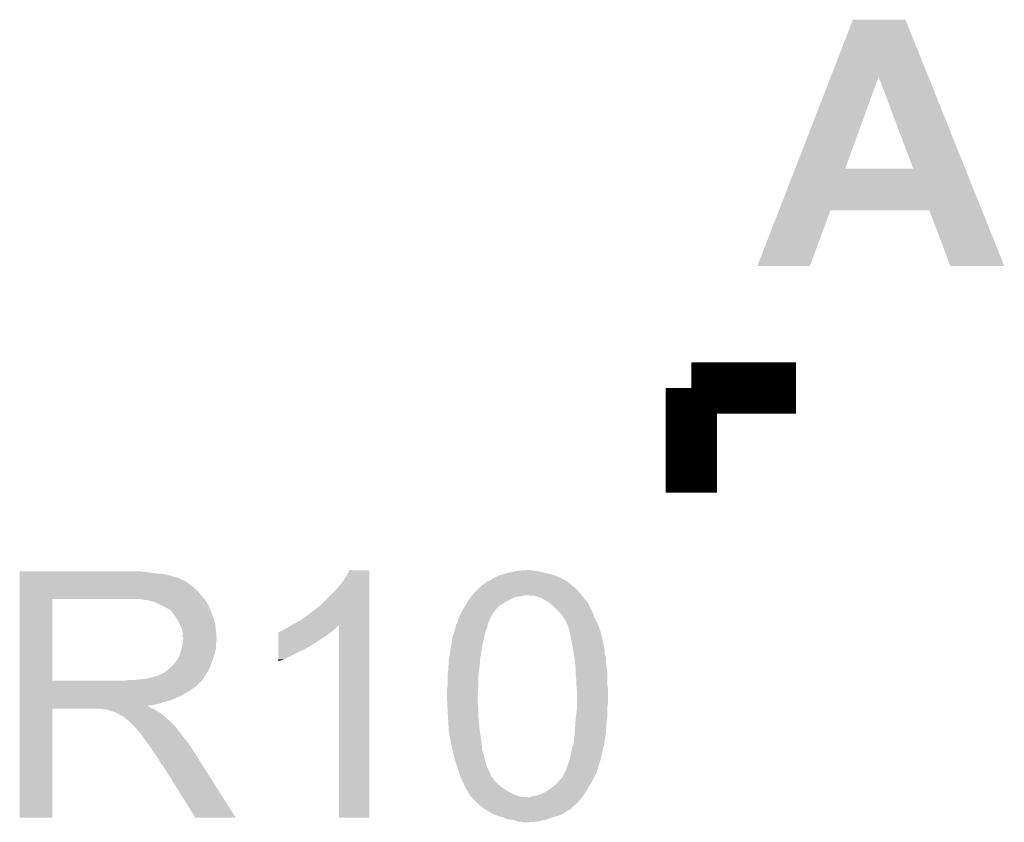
# Model space of a CAD drawing. Extents: x -1.3 to 24.2, y -3.9 to 39.3.
# Tile 26 of 38: x 6 to 9.9, y 19.3 to 22.5. Entities that reach past the tile are written whole.
import ezdxf

# ---------------------------------------------------------------- set-up
doc = ezdxf.new("R2010")
doc.units = 0
doc.layers.add('SOLIDSWITCH_7_CLICK_V100_GTO', color=14, linetype='CONTINUOUS')

msp = doc.modelspace()

# ---------------------------------------------------------------- linework, layer by layer
at = {"layer": 'SOLIDSWITCH_7_CLICK_V100_GTO', "const_width": 0.2032}
for points in [[(8.70458, 21.0058), (9.1186, 21.0058)], [(8.70458, 20.59178), (8.70458, 21.0058)]]:
    msp.add_lwpolyline(points, dxfattribs=at)
at = {"layer": 'SOLIDSWITCH_7_CLICK_V100_GTO'}
for points in [[(9.256934, 22.237642), (9.34467, 22.463744), (9.643614, 22.237642), (9.552944, 22.463744)], [(9.34467, 22.463744), (9.344678, 22.46376), (9.552944, 22.463744), (9.344678, 22.46376)], [(9.116024, 21.874508), (9.256934, 22.237642), (9.31419, 21.874508), (9.446244, 22.237642)], [(9.58339, 21.87448), (9.446244, 22.237642), (9.789246, 21.87448), (9.643614, 22.237642)], [(9.051948, 21.70938), (9.116012, 21.87448), (9.855452, 21.70938), (9.789246, 21.87448)], [(9.116012, 21.87448), (9.116024, 21.874508), (9.58339, 21.87448), (9.31419, 21.874508)], [(8.966212, 21.488432), (9.05194, 21.709362), (9.174472, 21.488432), (9.255756, 21.709362)], [(9.05194, 21.709362), (9.051948, 21.70938), (9.255756, 21.709362), (9.646902, 21.70938)], [(9.730736, 21.488416), (9.646902, 21.70938), (9.94406, 21.488416), (9.855452, 21.70938)], [(9.174462, 21.4884), (8.966212, 21.488432), (9.174462, 21.4884), (9.174472, 21.488432)], [(9.944066, 21.4884), (9.94406, 21.488416), (9.944066, 21.4884), (9.730736, 21.488416)], [(6.045222, 20.27682), (6.045224, 20.27936), (6.55066, 20.27682), (6.52272, 20.27936)], [(6.045222, 20.27174), (6.045222, 20.27682), (6.581138, 20.27174), (6.55066, 20.27682)], [(7.33806, 20.259042), (7.350762, 20.284416), (7.429498, 20.259042), (7.4295, 20.284416)], [(7.350762, 20.284416), (7.350776, 20.28444), (7.4295, 20.284416), (7.350776, 20.28444)], [(7.962892, 20.269198), (7.98322, 20.27428), (8.14578, 20.269198), (8.12292, 20.27428)], [(7.98322, 20.27428), (8.005232, 20.27936), (8.12292, 20.27428), (8.1026, 20.27936)], [(8.005232, 20.27936), (8.01624, 20.2819), (8.1026, 20.27936), (8.08482, 20.2819)], [(8.01624, 20.2819), (8.054338, 20.28444), (8.08482, 20.2819), (8.06704, 20.28444)], [(6.045222, 20.2692), (6.045222, 20.27174), (6.6167, 20.2692), (6.581138, 20.27174)], [(6.045222, 20.26158), (6.045222, 20.2692), (6.647178, 20.26158), (6.6167, 20.2692)], [(6.045222, 20.2565), (6.045222, 20.26158), (6.662422, 20.2565), (6.647178, 20.26158)], [(6.045222, 20.25396), (6.045222, 20.2565), (6.675122, 20.25396), (6.662422, 20.2565)], [(6.045222, 20.253936), (6.045222, 20.25396), (6.67766, 20.253936), (6.675122, 20.25396)], [(6.045222, 20.251414), (6.045222, 20.253936), (6.677676, 20.251414), (6.67766, 20.253936)], [(6.045222, 20.24634), (6.045222, 20.251414), (6.68782, 20.24634), (6.677676, 20.251414)], [(6.045222, 20.241258), (6.045222, 20.24634), (6.700522, 20.241258), (6.68782, 20.24634)], [(6.045222, 20.2311), (6.045222, 20.241258), (6.71576, 20.2311), (6.700522, 20.241258)], [(7.28726, 20.19554), (7.32282, 20.23618), (7.429496, 20.19554), (7.429498, 20.23618)], [(7.32282, 20.23618), (7.33806, 20.259042), (7.429498, 20.23618), (7.429498, 20.259042)], [(7.889238, 20.233642), (7.89432, 20.23872), (8.220708, 20.233642), (8.21436, 20.23872)], [(7.89432, 20.23872), (7.896866, 20.241262), (8.21436, 20.23872), (8.210126, 20.241262)], [(7.896866, 20.241262), (7.907022, 20.243802), (8.210126, 20.241262), (8.205892, 20.243802)], [(7.907022, 20.243802), (7.911082, 20.24634), (8.205892, 20.243802), (8.201662, 20.24634)], [(7.911082, 20.24634), (7.91514, 20.248876), (8.201662, 20.24634), (8.194058, 20.248876)], [(7.91514, 20.248876), (7.91917, 20.251396), (8.194058, 20.248876), (8.19404, 20.251396)], [(7.91917, 20.251396), (7.91921, 20.25142), (8.19404, 20.251396), (8.191504, 20.25142)], [(7.91921, 20.25142), (7.927338, 20.2565), (8.191504, 20.25142), (8.180072, 20.2565)], [(7.927338, 20.2565), (7.94004, 20.26158), (8.180072, 20.2565), (8.168638, 20.26158)], [(7.94004, 20.26158), (7.952742, 20.26666), (8.168638, 20.26158), (8.153396, 20.26666)], [(7.952742, 20.26666), (7.962892, 20.269198), (8.153396, 20.26666), (8.14578, 20.269198)], [(6.04522, 20.182842), (6.045222, 20.20316), (6.76656, 20.182842), (6.748782, 20.20316)], [(6.045222, 20.2184), (6.045222, 20.2311), (6.731, 20.2184), (6.71576, 20.2311)], [(6.045222, 20.20316), (6.045222, 20.2184), (6.748782, 20.20316), (6.731, 20.2184)], [(7.837678, 20.18538), (7.849108, 20.19808), (8.270968, 20.18538), (8.26008, 20.19808)], [(7.849108, 20.19808), (7.85368, 20.20316), (8.26008, 20.19808), (8.255, 20.20316)], [(7.85368, 20.20316), (7.866384, 20.215862), (8.255, 20.20316), (8.242298, 20.215862)], [(7.866384, 20.215862), (7.876544, 20.22602), (8.242298, 20.215862), (8.23011, 20.22602)], [(7.876544, 20.22602), (7.879086, 20.226026), (8.23011, 20.22602), (8.230102, 20.226026)], [(7.879086, 20.226026), (7.88162, 20.22856), (8.230102, 20.226026), (8.22706, 20.22856)], [(7.88162, 20.22856), (7.884164, 20.231102), (8.22706, 20.22856), (8.223884, 20.231102)], [(7.884164, 20.231102), (7.889238, 20.233642), (8.223884, 20.231102), (8.220708, 20.233642)], [(6.045212, 19.847582), (6.04522, 20.170118), (6.174742, 19.847582), (6.174742, 20.170118)], [(6.04522, 20.17014), (6.04522, 20.182842), (6.776438, 20.17014), (6.76656, 20.182842)], [(6.04522, 20.170118), (6.04522, 20.17014), (6.174742, 20.170118), (6.48208, 20.17014)], [(6.553202, 20.16506), (6.520182, 20.17014), (6.78039, 20.16506), (6.776438, 20.17014)], [(6.571836, 20.159978), (6.553202, 20.16506), (6.78434, 20.159978), (6.78039, 20.16506)], [(6.58114, 20.15744), (6.571836, 20.159978), (6.784344, 20.15744), (6.78434, 20.159978)], [(6.581152, 20.157434), (6.58114, 20.15744), (6.784344, 20.157434), (6.784344, 20.15744)], [(6.601456, 20.147282), (6.581152, 20.157434), (6.79196, 20.147282), (6.784344, 20.157434)], [(7.244078, 20.152358), (7.28726, 20.19554), (7.429496, 20.152358), (7.429496, 20.19554)], [(7.816272, 20.1549), (7.824354, 20.1676), (7.9629, 20.1549), (7.98576, 20.1676)], [(7.824354, 20.1676), (7.83082, 20.17776), (7.98576, 20.1676), (8.006084, 20.17776)], [(7.83082, 20.17776), (7.830822, 20.177762), (8.006084, 20.17776), (8.006096, 20.177762)], [(7.830822, 20.177762), (7.833106, 20.1803), (8.006096, 20.177762), (8.02386, 20.1803)], [(7.833106, 20.1803), (7.835392, 20.182842), (8.02386, 20.1803), (8.039102, 20.182842)], [(7.835392, 20.182842), (7.837678, 20.18538), (8.039102, 20.182842), (8.046724, 20.18538)], [(8.069582, 20.18284), (8.054338, 20.18538), (8.273146, 20.18284), (8.270968, 20.18538)], [(8.084822, 20.182838), (8.069582, 20.18284), (8.273148, 20.182838), (8.273146, 20.18284)], [(8.092432, 20.180302), (8.084822, 20.182838), (8.27532, 20.180302), (8.273148, 20.182838)], [(8.10006, 20.17776), (8.092432, 20.180302), (8.277228, 20.17776), (8.27532, 20.180302)], [(8.112762, 20.17268), (8.10006, 20.17776), (8.281038, 20.17268), (8.277228, 20.17776)], [(8.135622, 20.15998), (8.112762, 20.17268), (8.290562, 20.15998), (8.281038, 20.17268)], [(8.139008, 20.15744), (8.135622, 20.15998), (8.2931, 20.15744), (8.290562, 20.15998)], [(8.149164, 20.149822), (8.139008, 20.15744), (8.29818, 20.149822), (8.2931, 20.15744)], [(6.60146, 20.14728), (6.601456, 20.147282), (6.791962, 20.14728), (6.79196, 20.147282)], [(6.61924, 20.13966), (6.60146, 20.14728), (6.79501, 20.13966), (6.791962, 20.14728)], [(6.62771, 20.13458), (6.61924, 20.13966), (6.79704, 20.13458), (6.79501, 20.13966)], [(6.63194, 20.132042), (6.62771, 20.13458), (6.798128, 20.132042), (6.79704, 20.13458)], [(6.639564, 20.12696), (6.63194, 20.132042), (6.800306, 20.12696), (6.798128, 20.132042)], [(6.642104, 20.126952), (6.639564, 20.12696), (6.80031, 20.126952), (6.800306, 20.12696)], [(6.64972, 20.1168), (6.642104, 20.126952), (6.80466, 20.1168), (6.80031, 20.126952)], [(7.18566, 20.10664), (7.21614, 20.1295), (7.429494, 20.10664), (7.429496, 20.1295)], [(7.21614, 20.1295), (7.244078, 20.152358), (7.429496, 20.1295), (7.429496, 20.152358)], [(7.793284, 20.11426), (7.7978, 20.12442), (7.91972, 20.11426), (7.927848, 20.12442)], [(7.7978, 20.12442), (7.806944, 20.139662), (7.927848, 20.12442), (7.940042, 20.139662)], [(7.806944, 20.139662), (7.811516, 20.147282), (7.940042, 20.139662), (7.950202, 20.147282)], [(7.811516, 20.147282), (7.81304, 20.14982), (7.950202, 20.147282), (7.954432, 20.14982)], [(7.81304, 20.14982), (7.816272, 20.1549), (7.954432, 20.14982), (7.9629, 20.1549)], [(8.15594, 20.144738), (8.149164, 20.149822), (8.300214, 20.144738), (8.29818, 20.149822)], [(8.16356, 20.137118), (8.15594, 20.144738), (8.30326, 20.137118), (8.300214, 20.144738)], [(8.18134, 20.119338), (8.16356, 20.137118), (8.31342, 20.119338), (8.30326, 20.137118)], [(8.188962, 20.111714), (8.18134, 20.119338), (8.315962, 20.111714), (8.31342, 20.119338)], [(6.65734, 20.10664), (6.64972, 20.1168), (6.808048, 20.10664), (6.80466, 20.1168)], [(6.66641, 20.09394), (6.65734, 20.10664), (6.81228, 20.09394), (6.808048, 20.10664)], [(6.67004, 20.088856), (6.66641, 20.09394), (6.813806, 20.088856), (6.81228, 20.09394)], [(6.6802, 20.068538), (6.67004, 20.088856), (6.8199, 20.068538), (6.813806, 20.088856)], [(7.12978, 20.07108), (7.157722, 20.08632), (7.429494, 20.07108), (7.429494, 20.08632)], [(7.157722, 20.08632), (7.18566, 20.10664), (7.429494, 20.08632), (7.429494, 20.10664)], [(7.77748, 20.073624), (7.780018, 20.08124), (7.899402, 20.073624), (7.903972, 20.08124)], [(7.780018, 20.08124), (7.781288, 20.086322), (7.903972, 20.08124), (7.907022, 20.086322)], [(7.781288, 20.086322), (7.78256, 20.091402), (7.907022, 20.086322), (7.90829, 20.091402)], [(7.78256, 20.091402), (7.785102, 20.096486), (7.90829, 20.091402), (7.909562, 20.096486)], [(7.785102, 20.096486), (7.78764, 20.10156), (7.909562, 20.096486), (7.912944, 20.10156)], [(7.78764, 20.10156), (7.788768, 20.104102), (7.912944, 20.10156), (7.91464, 20.104102)], [(7.788768, 20.104102), (7.793284, 20.11426), (7.91464, 20.104102), (7.91972, 20.11426)], [(8.191514, 20.106642), (8.188962, 20.111714), (8.317652, 20.106642), (8.315962, 20.111714)], [(8.194038, 20.106618), (8.191514, 20.106642), (8.31766, 20.106618), (8.317652, 20.106642)], [(8.194044, 20.104092), (8.194038, 20.106618), (8.318502, 20.104092), (8.31766, 20.106618)], [(8.19912, 20.096478), (8.194044, 20.104092), (8.32104, 20.096478), (8.318502, 20.104092)], [(8.2042, 20.088858), (8.19912, 20.096478), (8.325274, 20.088858), (8.32104, 20.096478)], [(8.21182, 20.073618), (8.2042, 20.088858), (8.33374, 20.073618), (8.325274, 20.088858)], [(6.68782, 20.053296), (6.6802, 20.068538), (6.821426, 20.053296), (6.8199, 20.068538)], [(6.689272, 20.04314), (6.68782, 20.053296), (6.82244, 20.04314), (6.821426, 20.053296)], [(6.69036, 20.035518), (6.689272, 20.04314), (6.823076, 20.035518), (6.82244, 20.04314)], [(7.071366, 20.038066), (7.0739, 20.0406), (7.276598, 20.038066), (7.27964, 20.0406)], [(7.0739, 20.0406), (7.073904, 20.040602), (7.27964, 20.0406), (7.279642, 20.040602)], [(7.073904, 20.040602), (7.078982, 20.04314), (7.279642, 20.040602), (7.282814, 20.04314)], [(7.078982, 20.04314), (7.086604, 20.045682), (7.282814, 20.04314), (7.285992, 20.045682)], [(7.086604, 20.045682), (7.094218, 20.050758), (7.285992, 20.045682), (7.292338, 20.050758)], [(7.094218, 20.050758), (7.094222, 20.05076), (7.292338, 20.050758), (7.29234, 20.05076)], [(7.094222, 20.05076), (7.104378, 20.05584), (7.29234, 20.05076), (7.29742, 20.05584)], [(7.104378, 20.05584), (7.121302, 20.065994), (7.29742, 20.05584), (7.307574, 20.065994)], [(7.121302, 20.065994), (7.121312, 20.066), (7.307574, 20.065994), (7.310096, 20.066)], [(7.121312, 20.066), (7.12978, 20.07108), (7.429494, 20.066), (7.429494, 20.07108)], [(7.31012, 19.304024), (7.310096, 20.066), (7.429476, 19.304024), (7.429494, 20.066)], [(7.759702, 20.022822), (7.766366, 20.040602), (7.88529, 20.022822), (7.889242, 20.040602)], [(7.766366, 20.040602), (7.76732, 20.043142), (7.889242, 20.040602), (7.89033, 20.043142)], [(7.76732, 20.043142), (7.77113, 20.058382), (7.89033, 20.043142), (7.89686, 20.058382)], [(7.77113, 20.058382), (7.7724, 20.063462), (7.89686, 20.058382), (7.897706, 20.063462)], [(7.7724, 20.063462), (7.772406, 20.068546), (7.897706, 20.063462), (7.898554, 20.068546)], [(7.772406, 20.068546), (7.77748, 20.073624), (7.898554, 20.068546), (7.899402, 20.073624)], [(8.21436, 20.068538), (8.21182, 20.073618), (8.335588, 20.068538), (8.33374, 20.073618)], [(8.22198, 20.045678), (8.21436, 20.068538), (8.3439, 20.045678), (8.335588, 20.068538)], [(8.22706, 20.02282), (8.22198, 20.045678), (8.349616, 20.02282), (8.3439, 20.045678)], [(6.690358, 19.994876), (6.691446, 20.002498), (6.82244, 19.994876), (6.824978, 20.002498)], [(6.690362, 20.022818), (6.69036, 20.035518), (6.824134, 20.022818), (6.823076, 20.035518)], [(6.6929, 20.015196), (6.690362, 20.022818), (6.82477, 20.015196), (6.824134, 20.022818)], [(6.691446, 20.002498), (6.6929, 20.01266), (6.824978, 20.002498), (6.824978, 20.01266)], [(6.6929, 20.012662), (6.6929, 20.015196), (6.82498, 20.012662), (6.82477, 20.015196)], [(6.6929, 20.01266), (6.6929, 20.012662), (6.824978, 20.01266), (6.82498, 20.012662)], [(7.068834, 19.99996), (7.068838, 20.0152), (7.221222, 19.99996), (7.24408, 20.0152)], [(7.068838, 20.0152), (7.06884, 20.0279), (7.24408, 20.0152), (7.264398, 20.0279)], [(7.06884, 20.0279), (7.068844, 20.03806), (7.264398, 20.0279), (7.27659, 20.03806)], [(7.068844, 20.03806), (7.071366, 20.038066), (7.27659, 20.03806), (7.276598, 20.038066)], [(7.755288, 19.99488), (7.759702, 20.022822), (7.87908, 19.99488), (7.88529, 20.022822)], [(8.228446, 20.015198), (8.22706, 20.02282), (8.35152, 20.015198), (8.349616, 20.02282)], [(8.22891, 20.012654), (8.228446, 20.015198), (8.351526, 20.012654), (8.35152, 20.015198)], [(8.22937, 20.010116), (8.22891, 20.012654), (8.35406, 20.010116), (8.351526, 20.012654)], [(8.230294, 20.005036), (8.22937, 20.010116), (8.354062, 20.005036), (8.35406, 20.010116)], [(8.231218, 19.999956), (8.230294, 20.005036), (8.3566, 19.999956), (8.354062, 20.005036)], [(6.680198, 19.9517), (6.68274, 19.964398), (6.817358, 19.9517), (6.819898, 19.964398)], [(6.68274, 19.964398), (6.687818, 19.977098), (6.819898, 19.964398), (6.82244, 19.977098)], [(6.687818, 19.977098), (6.690358, 19.994876), (6.82244, 19.977098), (6.82244, 19.994876)], [(7.068826, 19.96186), (7.068828, 19.96948), (7.15264, 19.96186), (7.170418, 19.96948)], [(7.068828, 19.96948), (7.06883, 19.9771), (7.170418, 19.96948), (7.183122, 19.9771)], [(7.06883, 19.9771), (7.068832, 19.982174), (7.183122, 19.9771), (7.193264, 19.982174)], [(7.068832, 19.98472), (7.068834, 19.99996), (7.195818, 19.98472), (7.221222, 19.99996)], [(7.068832, 19.984696), (7.068832, 19.98472), (7.19328, 19.984696), (7.195818, 19.98472)], [(7.068832, 19.982174), (7.068832, 19.984696), (7.193264, 19.982174), (7.19328, 19.984696)], [(7.746152, 19.939002), (7.75208, 19.97456), (7.86892, 19.939002), (7.875384, 19.97456)], [(7.75208, 19.97456), (7.755288, 19.99488), (7.875384, 19.97456), (7.87908, 19.99488)], [(8.23214, 19.99488), (8.231218, 19.999956), (8.3566, 19.99488), (8.3566, 19.999956)], [(8.233158, 19.989798), (8.23214, 19.99488), (8.3566, 19.989798), (8.3566, 19.99488)], [(8.235188, 19.97964), (8.233158, 19.989798), (8.35914, 19.97964), (8.3566, 19.989798)], [(8.23722, 19.96948), (8.235188, 19.97964), (8.361172, 19.96948), (8.35914, 19.97964)], [(8.237584, 19.966938), (8.23722, 19.96948), (8.36168, 19.966938), (8.361172, 19.96948)], [(8.239398, 19.954238), (8.237584, 19.966938), (8.361682, 19.954238), (8.36168, 19.966938)], [(6.6548, 19.91106), (6.664958, 19.923758), (6.80258, 19.91106), (6.807198, 19.923758)], [(6.664958, 19.923758), (6.667498, 19.9263), (6.807198, 19.923758), (6.808122, 19.9263)], [(6.667498, 19.9263), (6.67004, 19.931378), (6.808122, 19.9263), (6.809968, 19.931378)], [(6.67004, 19.931378), (6.675118, 19.938996), (6.809968, 19.931378), (6.812738, 19.938996)], [(6.675118, 19.938996), (6.680198, 19.951698), (6.812738, 19.938996), (6.817356, 19.951698)], [(6.680198, 19.951698), (6.680198, 19.9517), (6.817356, 19.951698), (6.817358, 19.9517)], [(7.06882, 19.93138), (7.068826, 19.96186), (7.091678, 19.93138), (7.15264, 19.96186)], [(7.06882, 19.923792), (7.06882, 19.93138), (7.06882, 19.923792), (7.091678, 19.93138)], [(7.742964, 19.90344), (7.74446, 19.928842), (7.86638, 19.90344), (7.868194, 19.928842)], [(7.74446, 19.928842), (7.746152, 19.939002), (7.868194, 19.928842), (7.86892, 19.939002)], [(8.241576, 19.938996), (8.239398, 19.954238), (8.36676, 19.938996), (8.361682, 19.954238)], [(8.244116, 19.92122), (8.241576, 19.938996), (8.36676, 19.92122), (8.36676, 19.938996)], [(6.616696, 19.878038), (6.638922, 19.895818), (6.786668, 19.878038), (6.79704, 19.895818)], [(6.638922, 19.895818), (6.642098, 19.898358), (6.79704, 19.895818), (6.797962, 19.898358)], [(6.642098, 19.898358), (6.6548, 19.91106), (6.797962, 19.898358), (6.80258, 19.91106)], [(7.739944, 19.86788), (7.74192, 19.88566), (7.8613, 19.86788), (7.86384, 19.88566)], [(7.74192, 19.88566), (7.742964, 19.90344), (7.86384, 19.88566), (7.86638, 19.90344)], [(8.24484, 19.91614), (8.244116, 19.92122), (8.367396, 19.91614), (8.36676, 19.92122)], [(8.246226, 19.9009), (8.24484, 19.91614), (8.3693, 19.9009), (8.367396, 19.91614)], [(8.24738, 19.888202), (8.246226, 19.9009), (8.371114, 19.888202), (8.3693, 19.9009)], [(8.24738, 19.883118), (8.24738, 19.888202), (8.37184, 19.883118), (8.371114, 19.888202)], [(6.045212, 19.84756), (6.045212, 19.847582), (6.464298, 19.84756), (6.174742, 19.847582)], [(6.045212, 19.837396), (6.045212, 19.84756), (6.7564, 19.837396), (6.76656, 19.84756)], [(6.464298, 19.84756), (6.482064, 19.850098), (6.76656, 19.84756), (6.769098, 19.850098)], [(6.482064, 19.850098), (6.48208, 19.8501), (6.769098, 19.850098), (6.769098, 19.8501)], [(6.502398, 19.8501), (6.548118, 19.85518), (6.769098, 19.8501), (6.772486, 19.85518)], [(6.548118, 19.85518), (6.588758, 19.86534), (6.772486, 19.85518), (6.779262, 19.86534)], [(6.591296, 19.86534), (6.598914, 19.870418), (6.779262, 19.86534), (6.782224, 19.870418)], [(6.598914, 19.870418), (6.606538, 19.87296), (6.782224, 19.870418), (6.783706, 19.87296)], [(6.606538, 19.87296), (6.616696, 19.878038), (6.783706, 19.87296), (6.786668, 19.878038)], [(7.73938, 19.8628), (7.739944, 19.86788), (7.8613, 19.8628), (7.8613, 19.86788)], [(7.73938, 19.827242), (7.73938, 19.8628), (7.8613, 19.827242), (7.8613, 19.8628)], [(8.24738, 19.86534), (8.24738, 19.883118), (8.37184, 19.86534), (8.37184, 19.883118)], [(8.24992, 19.842478), (8.24738, 19.86534), (8.37184, 19.842478), (8.37184, 19.86534)], [(6.04521, 19.79168), (6.045212, 19.806918), (6.6929, 19.79168), (6.718298, 19.806918)], [(6.045212, 19.83486), (6.045212, 19.837396), (6.756376, 19.83486), (6.7564, 19.837396)], [(6.045212, 19.834854), (6.045212, 19.83486), (6.753854, 19.834854), (6.756376, 19.83486)], [(6.045212, 19.8247), (6.045212, 19.834854), (6.7437, 19.8247), (6.753854, 19.834854)], [(6.045212, 19.81454), (6.045212, 19.8247), (6.72846, 19.81454), (6.7437, 19.8247)], [(6.045212, 19.806918), (6.045212, 19.81454), (6.718298, 19.806918), (6.72846, 19.81454)], [(7.73684, 19.812002), (7.739378, 19.827238), (7.860402, 19.812002), (7.8613, 19.827238)], [(7.73684, 19.78406), (7.73684, 19.812002), (7.85876, 19.78406), (7.860402, 19.812002)], [(7.739378, 19.827238), (7.73938, 19.827242), (7.8613, 19.827238), (7.8613, 19.827242)], [(8.24992, 19.8374), (8.24992, 19.842478), (8.37184, 19.8374), (8.37184, 19.842478)], [(8.24992, 19.8247), (8.24992, 19.8374), (8.373112, 19.8247), (8.37184, 19.8374)], [(8.251734, 19.812002), (8.24992, 19.8247), (8.37438, 19.812002), (8.373112, 19.8247)], [(8.25246, 19.806918), (8.251734, 19.812002), (8.37438, 19.806918), (8.37438, 19.812002)], [(8.25246, 19.756118), (8.25246, 19.806918), (8.37438, 19.756118), (8.37438, 19.806918)], [(6.04521, 19.78406), (6.04521, 19.79168), (6.67766, 19.78406), (6.6929, 19.79168)], [(6.04521, 19.76882), (6.04521, 19.78406), (6.642098, 19.76882), (6.67766, 19.78406)], [(6.04521, 19.763738), (6.04521, 19.76882), (6.619238, 19.763738), (6.642098, 19.76882)], [(7.73684, 19.784058), (7.73684, 19.78406), (7.85876, 19.784058), (7.85876, 19.78406)], [(7.738044, 19.761202), (7.73684, 19.784058), (7.85876, 19.761202), (7.85876, 19.784058)], [(6.0452, 19.304024), (6.04521, 19.735776), (6.174716, 19.304024), (6.17474, 19.735776)], [(6.04521, 19.75612), (6.04521, 19.763738), (6.598918, 19.75612), (6.619238, 19.763738)], [(6.04521, 19.75104), (6.04521, 19.75612), (6.576058, 19.75104), (6.598918, 19.75612)], [(6.04521, 19.748462), (6.04521, 19.75104), (6.550694, 19.748462), (6.576058, 19.75104)], [(6.04521, 19.745958), (6.04521, 19.748462), (6.553204, 19.745958), (6.550694, 19.748462)], [(6.04521, 19.743418), (6.04521, 19.745958), (6.558282, 19.743418), (6.553204, 19.745958)], [(6.04521, 19.73834), (6.04521, 19.743418), (6.565898, 19.73834), (6.558282, 19.743418)], [(6.04521, 19.7358), (6.04521, 19.73834), (6.57225, 19.7358), (6.565898, 19.73834)], [(6.04521, 19.735776), (6.04521, 19.7358), (6.17474, 19.735776), (6.367778, 19.7358)], [(6.377938, 19.73326), (6.367778, 19.7358), (6.578602, 19.73326), (6.57225, 19.7358)], [(6.393174, 19.730726), (6.390636, 19.73326), (6.582826, 19.730726), (6.578602, 19.73326)], [(6.395716, 19.73072), (6.393174, 19.730726), (6.582836, 19.73072), (6.582826, 19.730726)], [(6.426198, 19.72056), (6.395716, 19.73072), (6.599768, 19.72056), (6.582836, 19.73072)], [(7.738846, 19.745962), (7.738044, 19.761202), (7.8613, 19.745962), (7.85876, 19.761202)], [(7.73938, 19.7358), (7.738846, 19.745962), (7.8613, 19.7358), (7.8613, 19.745962)], [(7.741074, 19.705318), (7.73938, 19.7358), (7.8613, 19.705318), (7.8613, 19.7358)], [(8.247718, 19.70532), (8.252458, 19.740878), (8.37184, 19.70532), (8.37184, 19.740878)], [(8.252458, 19.740878), (8.25246, 19.74088), (8.37184, 19.740878), (8.37184, 19.74088)], [(8.25246, 19.74088), (8.25246, 19.756118), (8.37184, 19.74088), (8.37438, 19.756118)], [(6.431278, 19.71802), (6.426198, 19.72056), (6.604, 19.71802), (6.599768, 19.72056)], [(6.436358, 19.71548), (6.431278, 19.71802), (6.607176, 19.71548), (6.604, 19.71802)], [(6.443978, 19.710402), (6.436358, 19.71548), (6.613524, 19.710402), (6.607176, 19.71548)], [(6.449056, 19.707862), (6.443978, 19.710402), (6.616698, 19.707862), (6.613524, 19.710402)], [(6.451596, 19.70786), (6.449056, 19.707862), (6.6167, 19.70786), (6.616698, 19.707862)], [(6.45414, 19.705322), (6.451596, 19.70786), (6.619238, 19.705322), (6.6167, 19.70786)], [(6.4643, 19.6977), (6.45414, 19.705322), (6.62686, 19.6977), (6.619238, 19.705322)], [(6.467476, 19.69516), (6.4643, 19.6977), (6.6294, 19.69516), (6.62686, 19.6977)], [(6.473828, 19.690078), (6.467476, 19.69516), (6.637022, 19.690078), (6.6294, 19.69516)], [(6.476998, 19.687542), (6.473828, 19.690078), (6.639558, 19.687542), (6.637022, 19.690078)], [(7.74192, 19.69008), (7.741074, 19.705318), (7.862824, 19.69008), (7.8613, 19.705318)], [(7.744012, 19.65452), (7.74192, 19.69008), (7.86638, 19.65452), (7.862824, 19.69008)], [(8.24611, 19.685), (8.24738, 19.70278), (8.3693, 19.685), (8.371522, 19.70278)], [(8.24738, 19.70278), (8.247718, 19.70532), (8.371522, 19.70278), (8.37184, 19.70532)], [(6.499862, 19.664678), (6.476998, 19.687542), (6.66242, 19.664678), (6.639558, 19.687542)], [(6.507478, 19.65706), (6.499862, 19.664678), (6.668136, 19.65706), (6.66242, 19.664678)], [(6.515098, 19.646898), (6.507478, 19.65706), (6.675758, 19.646898), (6.668136, 19.65706)], [(7.74446, 19.6469), (7.744012, 19.65452), (7.86747, 19.6469), (7.86638, 19.65452)], [(8.243024, 19.64182), (8.24611, 19.685), (8.36676, 19.64182), (8.3693, 19.685)], [(6.51637, 19.64436), (6.515098, 19.646898), (6.67766, 19.64436), (6.675758, 19.646898)], [(6.517634, 19.641836), (6.51637, 19.64436), (6.679624, 19.641836), (6.67766, 19.64436)], [(6.52017, 19.64182), (6.517634, 19.641836), (6.679636, 19.64182), (6.679624, 19.641836)], [(6.535416, 19.6215), (6.52017, 19.64182), (6.69544, 19.6215), (6.679636, 19.64182)], [(6.55066, 19.60118), (6.535416, 19.6215), (6.711696, 19.60118), (6.69544, 19.6215)], [(7.75208, 19.60626), (7.74446, 19.6469), (7.873276, 19.60626), (7.86747, 19.6469)], [(8.23976, 19.603718), (8.2423, 19.63166), (8.360742, 19.603718), (8.365154, 19.63166)], [(8.2423, 19.63166), (8.243024, 19.64182), (8.365154, 19.63166), (8.36676, 19.64182)], [(6.554048, 19.596098), (6.55066, 19.60118), (6.71576, 19.596098), (6.711696, 19.60118)], [(6.572674, 19.56816), (6.554048, 19.596098), (6.73354, 19.56816), (6.71576, 19.596098)], [(7.75317, 19.60118), (7.75208, 19.60626), (7.874, 19.60118), (7.873276, 19.60626)], [(7.759156, 19.573242), (7.75317, 19.60118), (7.87654, 19.573242), (7.874, 19.60118)], [(7.7597, 19.5707), (7.759156, 19.573242), (7.877304, 19.5707), (7.87654, 19.573242)], [(8.225928, 19.55038), (8.23214, 19.57832), (8.34898, 19.55038), (8.355554, 19.57832)], [(8.23214, 19.57832), (8.236712, 19.59356), (8.355554, 19.57832), (8.35914, 19.59356)], [(8.236712, 19.59356), (8.23976, 19.603718), (8.35914, 19.59356), (8.360742, 19.603718)], [(6.58114, 19.55546), (6.572674, 19.56816), (6.741598, 19.55546), (6.73354, 19.56816)], [(6.59384, 19.537682), (6.58114, 19.55546), (6.752878, 19.537682), (6.741598, 19.55546)], [(6.604, 19.519898), (6.59384, 19.537682), (6.76416, 19.519898), (6.752878, 19.537682)], [(7.764978, 19.547838), (7.7597, 19.5707), (7.88416, 19.547838), (7.877304, 19.5707)], [(7.767322, 19.53768), (7.764978, 19.547838), (7.886418, 19.53768), (7.88416, 19.547838)], [(7.771554, 19.524982), (7.767322, 19.53768), (7.88924, 19.524982), (7.886418, 19.53768)], [(8.221978, 19.5326), (8.225928, 19.55038), (8.345026, 19.5326), (8.34898, 19.55038)], [(6.60654, 19.514826), (6.604, 19.519898), (6.767378, 19.514826), (6.76416, 19.519898)], [(6.611614, 19.51228), (6.60654, 19.514826), (6.768994, 19.51228), (6.767378, 19.514826)], [(6.614162, 19.5072), (6.611614, 19.51228), (6.772216, 19.5072), (6.768994, 19.51228)], [(6.74116, 19.30401), (6.614162, 19.5072), (6.90113, 19.30401), (6.772216, 19.5072)], [(7.77748, 19.5072), (7.771554, 19.524982), (7.895168, 19.5072), (7.88924, 19.524982)], [(7.779004, 19.502122), (7.77748, 19.5072), (7.89686, 19.502122), (7.895168, 19.5072)], [(7.7851, 19.4818), (7.779004, 19.502122), (7.90702, 19.4818), (7.89686, 19.502122)], [(8.20674, 19.48942), (8.209786, 19.497038), (8.331202, 19.48942), (8.33374, 19.497038)], [(8.209786, 19.497038), (8.211818, 19.502116), (8.33374, 19.497038), (8.336278, 19.502116)], [(8.211818, 19.502116), (8.21182, 19.50212), (8.336278, 19.502116), (8.336278, 19.50212)], [(8.21182, 19.50212), (8.21351, 19.507196), (8.336278, 19.50212), (8.33628, 19.507196)], [(8.21351, 19.507196), (8.220284, 19.527518), (8.33628, 19.507196), (8.343898, 19.527518)], [(8.220284, 19.527518), (8.221978, 19.5326), (8.343898, 19.527518), (8.345026, 19.5326)], [(7.7851, 19.481798), (7.7851, 19.4818), (7.907022, 19.481798), (7.90702, 19.4818)], [(7.791766, 19.464028), (7.7851, 19.481798), (7.91464, 19.464028), (7.907022, 19.481798)], [(7.79272, 19.461482), (7.791766, 19.464028), (7.919712, 19.461482), (7.91464, 19.464028)], [(7.79272, 19.46148), (7.79272, 19.461482), (7.919714, 19.46148), (7.919712, 19.461482)], [(7.797798, 19.451326), (7.79272, 19.46148), (7.924798, 19.451326), (7.919714, 19.46148)], [(8.181338, 19.451318), (8.194034, 19.464012), (8.313136, 19.451318), (8.318778, 19.464012)], [(8.194034, 19.464012), (8.19404, 19.466554), (8.318778, 19.464012), (8.319908, 19.466554)], [(8.19404, 19.466554), (8.196576, 19.469098), (8.319908, 19.466554), (8.32104, 19.469098)], [(8.196576, 19.469098), (8.196578, 19.4691), (8.32104, 19.469098), (8.32104, 19.4691)], [(8.196578, 19.4691), (8.201656, 19.479256), (8.32104, 19.4691), (8.328658, 19.479256)], [(8.201656, 19.479256), (8.20674, 19.48942), (8.328658, 19.479256), (8.331202, 19.48942)], [(7.80288, 19.44116), (7.797798, 19.451326), (7.934962, 19.44116), (7.924798, 19.451326)], [(7.80397, 19.438618), (7.80288, 19.44116), (7.937502, 19.438618), (7.934962, 19.44116)], [(7.809414, 19.42592), (7.80397, 19.438618), (7.95274, 19.42592), (7.937502, 19.438618)], [(7.8105, 19.423382), (7.809414, 19.42592), (7.956548, 19.423382), (7.95274, 19.42592)], [(7.81812, 19.41068), (7.8105, 19.423382), (7.9756, 19.41068), (7.956548, 19.423382)], [(8.12546, 19.4056), (8.14832, 19.42084), (8.28594, 19.4056), (8.29564, 19.42084)], [(8.14832, 19.42084), (8.15848, 19.42846), (8.29564, 19.42084), (8.300212, 19.42846)], [(8.15848, 19.42846), (8.171178, 19.438618), (8.300212, 19.42846), (8.306306, 19.438618)], [(8.171178, 19.438618), (8.177274, 19.44624), (8.306306, 19.438618), (8.31088, 19.44624)], [(8.177274, 19.44624), (8.181338, 19.451318), (8.31088, 19.44624), (8.313136, 19.451318)], [(7.81812, 19.410678), (7.81812, 19.41068), (7.975604, 19.410678), (7.9756, 19.41068)], [(7.8232, 19.400522), (7.81812, 19.410678), (7.993884, 19.400522), (7.975604, 19.410678)], [(7.824894, 19.39798), (7.8232, 19.400522), (7.998458, 19.39798), (7.993884, 19.400522)], [(7.828278, 19.392902), (7.824894, 19.39798), (8.012426, 19.392902), (7.998458, 19.39798)], [(7.830814, 19.387836), (7.828278, 19.392902), (8.02636, 19.387836), (8.012426, 19.392902)], [(7.833038, 19.387822), (7.830814, 19.387836), (8.026398, 19.387822), (8.02636, 19.387836)], [(7.833354, 19.38782), (7.833038, 19.387822), (8.039098, 19.38782), (8.026398, 19.387822)], [(7.835532, 19.38528), (7.833354, 19.38782), (8.054338, 19.38528), (8.039098, 19.38782)], [(7.848598, 19.37004), (7.835532, 19.38528), (8.259572, 19.37004), (8.271764, 19.38528)], [(8.064496, 19.38528), (8.069578, 19.387818), (8.271764, 19.38528), (8.273794, 19.387818)], [(8.069578, 19.387818), (8.08482, 19.39036), (8.273794, 19.387818), (8.275828, 19.39036)], [(8.08482, 19.39036), (8.093712, 19.3929), (8.275828, 19.39036), (8.27786, 19.3929)], [(8.093712, 19.3929), (8.1026, 19.395438), (8.27786, 19.3929), (8.279474, 19.395438)], [(8.1026, 19.395438), (8.12546, 19.4056), (8.279474, 19.395438), (8.28594, 19.4056)], [(7.851562, 19.3675), (7.848598, 19.37004), (8.25754, 19.3675), (8.259572, 19.37004)], [(7.878236, 19.34464), (7.851562, 19.3675), (8.232136, 19.34464), (8.25754, 19.3675)], [(7.878264, 19.344616), (7.878236, 19.34464), (8.2296, 19.344616), (8.232136, 19.34464)], [(7.884162, 19.33956), (7.878264, 19.344616), (8.229584, 19.33956), (8.2296, 19.344616)], [(7.884174, 19.339554), (7.884162, 19.33956), (8.229584, 19.339554), (8.229584, 19.33956)], [(7.893052, 19.33448), (7.884174, 19.339554), (8.219438, 19.33448), (8.229584, 19.339554)], [(6.174716, 19.304), (6.0452, 19.304024), (6.174716, 19.304), (6.174716, 19.304024)], [(6.901136, 19.304), (6.90113, 19.30401), (6.901136, 19.304), (6.74116, 19.30401)], [(7.429476, 19.304), (7.31012, 19.304024), (7.429476, 19.304), (7.429476, 19.304024)], [(7.897504, 19.331936), (7.893052, 19.33448), (8.21182, 19.331936), (8.219438, 19.33448)], [(7.910834, 19.324318), (7.897504, 19.331936), (8.204196, 19.324318), (8.21182, 19.331936)], [(7.919718, 19.31924), (7.910834, 19.324318), (8.19404, 19.31924), (8.204196, 19.324318)], [(7.93158, 19.314158), (7.919718, 19.31924), (8.183878, 19.314158), (8.19404, 19.31924)], [(7.937498, 19.311622), (7.93158, 19.314158), (8.175422, 19.311622), (8.183878, 19.314158)], [(7.957818, 19.306542), (7.937498, 19.311622), (8.158486, 19.306542), (8.175422, 19.311622)], [(7.957822, 19.30654), (7.957818, 19.306542), (8.15848, 19.30654), (8.158486, 19.306542)], [(7.973058, 19.298922), (7.957822, 19.30654), (8.135624, 19.298922), (8.15848, 19.30654)], [(7.99084, 19.29638), (7.973058, 19.298922), (8.127998, 19.29638), (8.135624, 19.298922)], [(8.00608, 19.29384), (7.99084, 19.29638), (8.116144, 19.29384), (8.127998, 19.29638)], [(8.021318, 19.288762), (8.00608, 19.29384), (8.092448, 19.288762), (8.116144, 19.29384)], [(8.031478, 19.28876), (8.021318, 19.288762), (8.09244, 19.28876), (8.092448, 19.288762)], [(8.041638, 19.28622), (8.031478, 19.28876), (8.054342, 19.28622), (8.09244, 19.28876)]]:
    msp.add_solid(points, dxfattribs=at)

doc.saveas('drawing.dxf')
